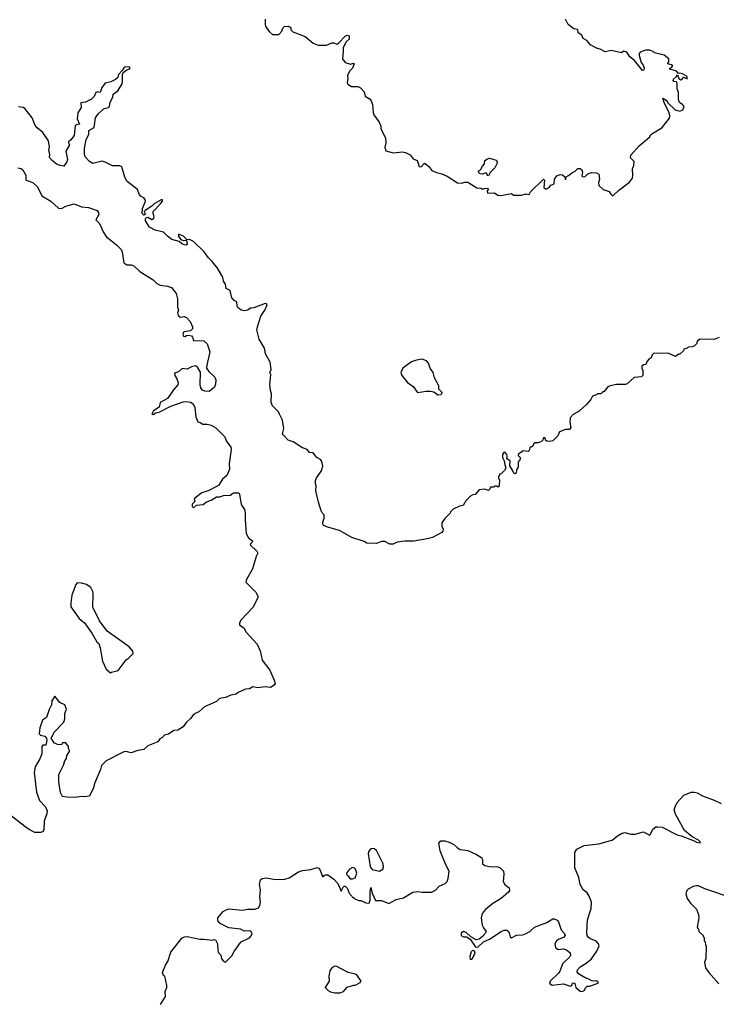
# Model space of a CAD drawing. Extents: x 1980017 to 2252640, y 74400 to 266395.
# Tile 186 of 256: x 2067482 to 2074187, y 242902 to 252381. Entities that reach past the tile are written whole.
import ezdxf

# ---------------------------------------------------------------- set-up
doc = ezdxf.new("R2010")
doc.units = 0

msp = doc.modelspace()

# ---------------------------------------------------------------- linework, layer by layer
at = {"layer": '0CON20XD'}
for points in [[(2069843.3, 252385), (2069843.9, 252333.9), (2069853.3, 252305), (2069885, 252263.3), (2069915, 252237.5), (2069975, 252240), (2070005, 252270), (2070015, 252300), (2070030, 252315), (2070065, 252320), (2070090, 252305), (2070090, 252285), (2070110, 252265), (2070228.3, 252218.3), (2070305, 252153.8), (2070355, 252136.7), (2070433.6, 252136.4), (2070485, 252157.5), (2070505, 252157.5), (2070533, 252147), (2070555, 252158.8), (2070615, 252224), (2070635, 252231.2), (2070653.3, 252225), (2070653.3, 252195), (2070625, 252168.8), (2070593.8, 252115), (2070596.7, 252075), (2070590, 252005), (2070615, 251970), (2070665, 251953.8), (2070695, 251962.5), (2070702.5, 251955), (2070686.7, 251915), (2070656.7, 251885), (2070637.5, 251845), (2070640, 251815), (2070632.5, 251775), (2070640.7, 251760.7), (2070675, 251737.5), (2070735, 251736.7), (2070762.5, 251725), (2070796.1, 251686.1), (2070806.7, 251645), (2070855, 251617.5), (2070862.5, 251605), (2070876.7, 251565), (2070883, 251487), (2070890, 251465), (2070942.5, 251395), (2070957.5, 251355), (2070957.5, 251335), (2071001.7, 251241.7), (2071007.5, 251195), (2070997.5, 251155), (2071005, 251120), (2071075, 251100), (2071165, 251108.8), (2071195, 251103.8), (2071239.5, 251079.5), (2071270.3, 251040.3), (2071306.8, 251026.8), (2071327.5, 250967.5), (2071345, 250966.2), (2071374, 250996), (2071385, 250996.2), (2071419.5, 250969.5), (2071450, 250930), (2071495, 250908.8), (2071545.8, 250895.8), (2071595, 250873.8), (2071695, 250810), (2071735, 250806.7), (2071765, 250816.2), (2071796.4, 250816.4), (2071883, 250763), (2071925, 250760), (2071935, 250750), (2071955, 250757.5), (2071988.3, 250758.3), (2071990, 250745), (2071980, 250735), (2071985, 250710), (2072053, 250713), (2072085, 250693.3), (2072115, 250687.5)], [(2072115, 250687.5), (2072215, 250706.7), (2072235, 250692.5), (2072313, 250693), (2072355, 250703.3), (2072385, 250700), (2072397.5, 250725), (2072525, 250846.7), (2072532.5, 250835), (2072527.5, 250765), (2072542, 250752), (2072557.3, 250752.7), (2072577.5, 250765), (2072595, 250787.5), (2072625, 250800), (2072630, 250845), (2072652.5, 250877.5), (2072685, 250890), (2072707, 250887), (2072728.3, 250868.3), (2072735, 250840), (2072741.7, 250868.3), (2072765, 250880), (2072795, 250908), (2072827.5, 250922.5), (2072855, 250948), (2072875, 250948), (2072893.8, 250935), (2072900, 250915), (2072893.3, 250875), (2072905, 250868.8), (2072925, 250872.5), (2072951.2, 250898.8), (2072985, 250910.8), (2073035, 250906), (2073057.5, 250895), (2073063.3, 250845), (2073053.3, 250815), (2073057.5, 250785), (2073097.5, 250747.5), (2073155, 250727.5), (2073171.7, 250701.7), (2073185, 250690), (2073195, 250690), (2073244.2, 250735.8), (2073352.7, 250817.3), (2073378.8, 250855), (2073383.8, 250885), (2073379.2, 250945), (2073392, 250978), (2073396.7, 251015), (2073362.3, 251052.3), (2073365, 251076.2), (2073445, 251166.7), (2073547.7, 251252.3), (2073557.5, 251275), (2073665.6, 251344.4), (2073737.4, 251432.6), (2073740.5, 251455), (2073734.6, 251485), (2073686, 251585), (2073673.8, 251626.2), (2073705, 251605.7), (2073721.4, 251581.4), (2073790, 251515), (2073835, 251500), (2073863.3, 251515), (2073877.5, 251545), (2073862.5, 251565), (2073833.3, 251585), (2073821.7, 251611.7), (2073821.7, 251681.7), (2073808.8, 251715), (2073811.2, 251771.2), (2073803.6, 251783.6), (2073776.7, 251786.7), (2073772, 251795), (2073775, 251810), (2073804.1, 251835.9), (2073815, 251850), (2073826.2, 251815), (2073845, 251803.8), (2073855.8, 251804.2), (2073875, 251827.5), (2073905, 251812.5), (2073907.5, 251835), (2073860.5, 251860.5), (2073835, 251866.7), (2073822.5, 251862.5), (2073802.5, 251885), (2073740, 251905), (2073740, 251915), (2073755, 251920), (2073767, 251937), (2073757, 251947), (2073720, 251955), (2073720, 251965), (2073730, 251975), (2073730, 252005), (2073685, 252040), (2073593, 252063), (2073580, 252075), (2073545, 252087.5), (2073505, 252087.5), (2073455, 252070), (2073443.6, 252056.4), (2073443.3, 252035), (2073465, 251970), (2073482.5, 251945), (2073492.5, 251915), (2073490, 251895), (2073475, 251893.3), (2073398.5, 251988.5), (2073355.8, 252025), (2073325, 252067.1), (2073293.3, 252076.7), (2073275, 252063.3), (2073175, 252086.2), (2073116.7, 252073.3), (2073067.7, 252097.7), (2073035, 252106.2), (2072975, 252140), (2072941.2, 252181.2), (2072905, 252200), (2072891.7, 252231.7), (2072856.7, 252255), (2072855, 252286.7), (2072815, 252293.3), (2072760, 252335), (2072735.8, 252385.8)], [(2072520.7, 248349.3), (2072517, 248333), (2072505, 248320), (2072471.7, 248308.3), (2072445, 248307.5), (2072430.7, 248299.3), (2072415, 248270), (2072405, 248270), (2072391.7, 248258.3), (2072387, 248233), (2072377, 248223), (2072328.3, 248231.7), (2072280, 248195), (2072280, 248185), (2072300, 248165), (2072300, 248155), (2072292.5, 248135), (2072280, 248125), (2072280, 248075), (2072263, 248047), (2072260, 248015), (2072251.7, 248008.3), (2072237.5, 248015), (2072225.9, 248045.9), (2072200.8, 248085), (2072204, 248135), (2072170, 248155), (2072174.4, 248175), (2072170.6, 248195), (2072155, 248215.6), (2072145, 248218.6), (2072137.4, 248212.6), (2072128.9, 248195), (2072130, 248165), (2072145.7, 248135.7), (2072150, 248100), (2072162.5, 248065), (2072148.3, 248041.7), (2072115, 248010), (2072100, 248005), (2072100, 247995), (2072090, 247985), (2072090, 247965), (2072100, 247955), (2072098.3, 247891.7), (2072085, 247880), (2072075, 247890), (2072055, 247890), (2072045, 247880), (2072015, 247880), (2072008.3, 247861.7), (2071995, 247850), (2071955, 247862.5), (2071903.3, 247856.7), (2071865, 247810), (2071843, 247807), (2071820, 247795), (2071775, 247750), (2071750, 247705), (2071715, 247697.5), (2071655, 247670), (2071630, 247645), (2071625, 247630), (2071575, 247580), (2071545, 247537.5), (2071544.2, 247505), (2071557.5, 247477.5), (2071554.1, 247455.9), (2071545, 247443.3), (2071455, 247397.5), (2071405, 247382.5), (2071275, 247360), (2071188.3, 247361.7), (2071115, 247350), (2071088.3, 247338.3), (2071075, 247332.5), (2071045, 247332.5), (2070995, 247357.5), (2070965, 247357.5), (2070915, 247340), (2070823, 247343), (2070797, 247357), (2070680, 247395), (2070560, 247465), (2070435, 247497.5), (2070402.5, 247515), (2070400, 247545), (2070413, 247583), (2070413.3, 247615), (2070393.3, 247635), (2070384.1, 247654.1), (2070358.8, 247735), (2070333.3, 247845), (2070336.7, 247895), (2070327.5, 247915), (2070327.5, 247945), (2070336.7, 247965), (2070391.2, 248045), (2070399.2, 248085), (2070388.8, 248128.8), (2070375.8, 248145.8), (2070342, 248165), (2070305, 248211.2), (2070270, 248215), (2070247.5, 248245), (2070205, 248260), (2070115, 248316.2), (2070065, 248333.8), (2070017.1, 248385), (2070012.2, 248395), (2070023.1, 248445), (2070012.2, 248525), (2069983.7, 248583.7), (2069972.2, 248605), (2069914.2, 248664.2), (2069901.1, 248695), (2069904.1, 248784.1), (2069895, 248810), (2069890, 248865), (2069900, 248965), (2069890, 248985), (2069903.8, 249015), (2069893.8, 249085), (2069847.1, 249165), (2069838.8, 249218.8), (2069788.2, 249305), (2069765.3, 249395), (2069769.3, 249425), (2069802.5, 249527.5), (2069840, 249585), (2069862.5, 249635), (2069857.5, 249645), (2069845, 249648), (2069735, 249606), (2069706.1, 249603.9), (2069673.6, 249583.6), (2069645, 249578), (2069612.5, 249585), (2069580.8, 249610.8), (2069573.8, 249625), (2069572.5, 249665), (2069547, 249677), (2069523.3, 249705), (2069507.5, 249775), (2069467.5, 249795), (2069463.8, 249835), (2069444.2, 249865), (2069437.5, 249902.5), (2069385, 249990.8), (2069335, 250054), (2069299.1, 250089.1), (2069258.9, 250145), (2069155, 250247.5), (2069115, 250266.2), (2069091.7, 250261.7), (2069058.3, 250298.3), (2069010, 250315), (2069011.2, 250295), (2069034, 250264), (2069055, 250256), (2069088.3, 250258.3), (2069093.3, 250216.7), (2069085, 250212), (2069067.5, 250215), (2069043.8, 250225), (2069017.3, 250247.3), (2068947.5, 250265), (2068905, 250296), (2068866.3, 250336.3), (2068785, 250356.2), (2068730.6, 250385), (2068693.3, 250445), (2068691.9, 250468.1), (2068702, 250478), (2068715, 250479.4), (2068755, 250459.1), (2068767.6, 250462.4), (2068775.9, 250485), (2068765.3, 250515), (2068767.3, 250535), (2068834.4, 250605), (2068855.5, 250635), (2068855, 250646.2), (2068845, 250648.6), (2068775, 250607.1), (2068755, 250586.5), (2068688, 250545), (2068680, 250535), (2068688, 250502), (2068675, 250498.8), (2068660.8, 250515), (2068662.2, 250565), (2068691.2, 250635), (2068689.5, 250649.5), (2068676.7, 250665), (2068649.5, 250679.5), (2068632.6, 250702.6), (2068615, 250746.7), (2068515, 250822.9), (2068493.6, 250865), (2068466, 250965), (2068445, 250973.3), (2068375, 250974.6), (2068305, 251010.4), (2068275, 251019.1), (2068185, 250997.8), (2068154.6, 251014.6), (2068112.3, 251062.3), (2068106.5, 251085), (2068106.2, 251145), (2068120.6, 251229.4), (2068146.4, 251275), (2068146.1, 251313.9), (2068196.9, 251345), (2068212.5, 251435), (2068240.6, 251479.4), (2068293.8, 251526.2), (2068336.7, 251535), (2068346, 251545), (2068351.2, 251588.8), (2068377.5, 251635), (2068382.5, 251665), (2068425, 251696.2), (2068466.7, 251765), (2068472.5, 251785), (2068470, 251855), (2068476.4, 251873.6), (2068511.7, 251898.3), (2068536.7, 251905), (2068545.9, 251915.9), (2068536.4, 251926.4), (2068495, 251923.3), (2068485, 251916.7), (2068468.8, 251891.2), (2068432, 251855), (2068426.7, 251825), (2068405, 251806.2), (2068358, 251782), (2068305, 251770), (2068273, 251727), (2068255, 251680), (2068235, 251687.5), (2068215, 251678.8), (2068198.3, 251641.7), (2068173.8, 251615), (2068115, 251585.8), (2068070.5, 251579.5), (2068074.2, 251535.8), (2068042, 251485), (2068033.3, 251426.7), (2068056.1, 251373.9), (2068025, 251367.5), (2068015, 251358.8), (2068004.4, 251265), (2067975, 251223.3), (2067952.5, 251205), (2067950, 251195), (2067962.5, 251175), (2067926.2, 251115), (2067942, 251035), (2067935, 251012.5), (2067905, 250970), (2067871.7, 250978.3), (2067835, 250991.2), (2067793.3, 251025), (2067770, 251055), (2067773.3, 251085), (2067762.2, 251125), (2067769.4, 251155), (2067759.2, 251215), (2067705.9, 251295.9), (2067649.1, 251339.1), (2067631.6, 251361.6), (2067601.8, 251435), (2067531.9, 251525), (2067515, 251537.5), (2067471.5, 251541.5)], [(2071995, 250877.5), (2071985, 250882.5), (2071979.5, 250899.5), (2071966.1, 250906.1), (2071935, 250894.2), (2071915, 250896.7), (2071897.5, 250915), (2071897.5, 250925), (2071917.5, 250935), (2071935, 250970), (2071957, 250993), (2071960, 251025), (2071985, 251042.5), (2072005, 251046.7), (2072068.3, 251028.3), (2072080, 251005), (2072056.7, 250955), (2072010.6, 250909.4), (2071995, 250877.5)], [(2067465, 250954.5), (2067495, 250949.2), (2067512.5, 250935), (2067542.2, 250885), (2067541.2, 250835), (2067577.5, 250827.5), (2067610.6, 250810.6), (2067653.5, 250773.5), (2067695, 250684.5), (2067780, 250635), (2067855, 250566), (2067882.5, 250565), (2067925, 250586.7), (2068005, 250607.1), (2068075, 250580.6), (2068145, 250573.1), (2068225.8, 250545), (2068240.6, 250525), (2068242.9, 250505), (2068213.3, 250455), (2068248.9, 250418.9), (2068285, 250340), (2068313.1, 250295), (2068414.6, 250214.6), (2068457.4, 250167.4), (2068466.9, 250145), (2068485, 250042), (2068511.9, 250021.9), (2068555, 250022.5), (2068581.1, 250011.1), (2068636.8, 249956.8), (2068765, 249877.3), (2068803.1, 249843.1), (2068835, 249825.9), (2068905, 249816.7), (2068942.6, 249802.6), (2068986.6, 249746.6), (2069001.1, 249695), (2068999.2, 249615), (2069010, 249585), (2069001.2, 249555), (2069008.8, 249528.8), (2069025, 249518.8), (2069065, 249524), (2069088.8, 249515), (2069123.3, 249475), (2069146.2, 249425), (2069146.1, 249403.9), (2069125, 249386.7), (2069062.5, 249375), (2069053.3, 249355), (2069060, 249335), (2069075, 249332.5), (2069088.3, 249341.7), (2069105, 249343.3), (2069135, 249336.7), (2069146.2, 249325), (2069155, 249292.5), (2069255, 249288.6), (2069285, 249259.2), (2069312.7, 249185), (2069281.8, 249055), (2069280.6, 249025), (2069303.3, 248993.3), (2069361.1, 248941.1), (2069368.9, 248915), (2069366.6, 248873.4), (2069356, 248845), (2069305, 248801.2), (2069265, 248804), (2069240, 248815), (2069225.8, 248835.8), (2069217.5, 248865), (2069223.3, 248986.7)], [(2074215, 249322.5), (2074165, 249302.5), (2074033, 249307), (2074005, 249290), (2073995, 249260), (2073978.3, 249241.7), (2073955, 249232.5), (2073915, 249230), (2073905, 249220), (2073875, 249210), (2073870, 249195), (2073835, 249160), (2073825, 249160), (2073795, 249140), (2073725, 249170), (2073615, 249167.5), (2073595, 249172.5), (2073581.7, 249168.3), (2073570, 249155), (2073560, 249125), (2073540, 249115), (2073520, 249095), (2073508.3, 249061.7), (2073485, 249060), (2073470, 249045), (2073470, 249025), (2073480, 249005), (2073480, 248955), (2073468.3, 248941.7), (2073395, 248937.5), (2073330, 248875), (2073311.7, 248868.3), (2073225, 248870), (2073165, 248857.5), (2073143.6, 248846.4), (2073105, 248800), (2073095, 248800), (2073075, 248780), (2073045, 248780), (2073035, 248770), (2072995, 248757.5), (2072980, 248725), (2072939.3, 248680.7), (2072866.4, 248613.6), (2072810.7, 248579.3), (2072781.7, 248548.3), (2072776, 248505), (2072785.8, 248455), (2072775, 248436.7), (2072735, 248436.7), (2072677.7, 248412.3), (2072660, 248375), (2072615, 248326.7), (2072585, 248320), (2072555, 248322.5), (2072543, 248333), (2072540, 248355), (2072525, 248356.2), (2072520.7, 248349.3)], [(2071505, 248770), (2071535, 248773.8), (2071548.8, 248785), (2071546.2, 248795), (2071517.5, 248825), (2071517.5, 248855), (2071474.2, 248934.2), (2071461.2, 248985), (2071433.8, 249025), (2071417.5, 249075), (2071396.1, 249096.1), (2071355, 249113.3), (2071300, 249105), (2071251.7, 249088.3), (2071170, 249025), (2071150, 248985), (2071161.2, 248955), (2071215, 248888.8), (2071269.7, 248849.7), (2071311.7, 248791.7), (2071395, 248806), (2071435, 248806.7), (2071468.3, 248798.3), (2071505, 248770)], [(2069223.3, 248986.7), (2069192, 249035), (2069175, 249050), (2069135, 249038.1), (2069095, 249015.8), (2069045, 249024), (2069009.7, 248990.3), (2068970.7, 248979.3), (2068973.8, 248955), (2068994.2, 248924.2), (2069007, 248887), (2069004, 248865), (2068961.9, 248818.1), (2068904.5, 248735.5), (2068834.2, 248695.8), (2068825, 248650), (2068770, 248615), (2068752.5, 248585), (2068765, 248580), (2068793.3, 248596.7), (2068825, 248602.5), (2068935, 248660.6), (2069055, 248702.5), (2069085, 248705.8), (2069125, 248698), (2069151.7, 248681.7), (2069167.6, 248647.6), (2069177, 248557), (2069195, 248510), (2069220, 248505), (2069245, 248487.5), (2069285, 248486.7), (2069325, 248477.5), (2069371.2, 248451.2), (2069456.7, 248366.7), (2069468.1, 248328.1), (2069514.2, 248265), (2069518.6, 248245), (2069497.1, 248105), (2069502.5, 248055), (2069475, 247992.5), (2069435, 247958), (2069395, 247898), (2069295, 247846.9), (2069235, 247825.7), (2069166.7, 247775), (2069160, 247765), (2069167, 247743), (2069143.3, 247716.7), (2069143.3, 247693.3), (2069155, 247683.3), (2069185, 247707.5), (2069247.5, 247715), (2069280.3, 247739.7), (2069325.7, 247754.3), (2069375, 247789.2), (2069410.7, 247789.3), (2069445, 247800), (2069515, 247802.5), (2069520, 247815), (2069540, 247825), (2069590, 247825), (2069596.9, 247815), (2069614.5, 247715), (2069644.6, 247665), (2069652.3, 247635), (2069650.5, 247565), (2069660.6, 247435), (2069685, 247393.8), (2069722, 247365), (2069719.7, 247350.3), (2069703.3, 247335), (2069701.2, 247325), (2069763.8, 247265), (2069773.3, 247245), (2069757.7, 247212.3), (2069724, 247096), (2069661.2, 246985), (2069657, 246967), (2069755, 246870), (2069772.5, 246835), (2069773.3, 246815), (2069726.1, 246723.9), (2069612.5, 246605), (2069597.5, 246575), (2069597.5, 246555), (2069642.5, 246525), (2069657, 246487), (2069768.3, 246368.3), (2069796.2, 246305), (2069816.1, 246216.1), (2069888.3, 246118.3), (2069931.7, 246021.7), (2069939.3, 245990.7), (2069932.5, 245975), (2069895, 245953.3), (2069845, 245960), (2069775, 245950), (2069725, 245960), (2069695, 245940), (2069655, 245936.7), (2069585, 245903.3), (2069565, 245886.7), (2069515, 245880), (2069463, 245857), (2069405, 245847.5), (2069375, 245817.5), (2069260, 245765), (2069205, 245717.5), (2069157.5, 245695), (2069126.4, 245653.6), (2069082.5, 245615), (2069055, 245572.5), (2069005, 245542.5), (2068965, 245537.5), (2068915, 245503.8), (2068876.4, 245493.6), (2068850.7, 245469.3), (2068830.5, 245459.5), (2068810.7, 245429.3), (2068715, 245390), (2068676, 245354), (2068620, 245345), (2068555, 245323.3), (2068505, 245336.2), (2068485, 245334), (2068313.8, 245245), (2068269.4, 245200.6), (2068258.3, 245161.7), (2068201.2, 245028.8), (2068192, 244985), (2068153.6, 244906.4), (2068105, 244898.8), (2068075, 244904), (2068015, 244893.8), (2067935, 244896), (2067895, 244903.8), (2067872.9, 244942.9), (2067858.8, 245045), (2067859.4, 245115), (2067903.8, 245206.2), (2067915, 245246.2), (2067931.7, 245268.3), (2067935, 245297.5), (2067960, 245335), (2067960, 245345), (2067950, 245365), (2067950, 245385), (2067925, 245420), (2067895, 245420), (2067885, 245400), (2067845, 245403.8), (2067815, 245420), (2067783, 245463), (2067816.2, 245525), (2067905, 245620), (2067915, 245650), (2067917, 245703), (2067931.2, 245745), (2067917.5, 245785), (2067867, 245807), (2067818.3, 245868.3), (2067792.5, 245825), (2067787.5, 245785), (2067765, 245740), (2067740, 245665), (2067702.7, 245637.3), (2067676.7, 245565), (2067667.5, 245505), (2067682.7, 245492.7), (2067722.3, 245482.3), (2067740, 245465), (2067743.3, 245445), (2067733, 245397), (2067705, 245396.7), (2067693.3, 245385), (2067693.3, 245315), (2067676.7, 245265), (2067630.5, 245189.5), (2067622, 245135), (2067642.5, 244945), (2067673.9, 244863.9), (2067730, 244805), (2067746.2, 244765), (2067742, 244735), (2067718, 244665), (2067713.8, 244585), (2067707.5, 244565), (2067685, 244556.7), (2067627, 244557), (2067573.9, 244583.9), (2067530, 244615), (2067355, 244752.5)], [(2068355, 246092.5), (2068365, 246100), (2068430, 246115), (2068505, 246220), (2068525, 246230), (2068575, 246280), (2068571.7, 246301.7), (2068535, 246342.5), (2068322.5, 246495), (2068250, 246595), (2068186.7, 246725), (2068190, 246855), (2068186.4, 246876.4), (2068167.5, 246915), (2068125, 246942.5), (2068075, 246957.5), (2068035, 246960), (2068022.5, 246945), (2067985, 246840), (2067973.6, 246763.6), (2067975, 246730), (2068055, 246617.5), (2068106.7, 246575), (2068176.7, 246475), (2068225, 246392.5), (2068242.5, 246375), (2068256.7, 246335), (2068277.5, 246205), (2068315, 246130), (2068355, 246092.5)], [(2069461.7, 243808.3), (2069495, 243821.2), (2069625, 243810), (2069675, 243820), (2069745, 243818), (2069779.5, 243830.5), (2069793.8, 243855), (2069800, 243885), (2069794, 243935), (2069800, 244005), (2069789.2, 244055), (2069800.5, 244099.5), (2069816.4, 244113.6), (2069855, 244120), (2069945, 244104.2), (2070035, 244107.5), (2070075, 244121.4), (2070165, 244178.9), (2070205, 244190), (2070285, 244200), (2070345, 244218), (2070361.7, 244211.7), (2070370.2, 244200.2), (2070395, 244132.5), (2070405, 244132.5), (2070414.1, 244145.9), (2070425, 244150), (2070449.3, 244149.3), (2070506.4, 244106.4), (2070542.5, 244065), (2070575, 243992.5), (2070595, 244030), (2070605, 244040), (2070615, 244040), (2070638.3, 244018.3), (2070651.7, 243971.7), (2070680, 243945), (2070685, 243930), (2070695, 243930), (2070708.3, 243918.3), (2070745, 243903.3), (2070765, 243902.5), (2070815, 243880), (2070845, 243877.5), (2070855.7, 243905), (2070854, 243985), (2070863, 244027), (2070873.8, 243973.8), (2070905, 243902.5), (2070965, 243902.5), (2071035, 243872.5), (2071105, 243910), (2071175, 243927.5), (2071265, 243982.5), (2071315, 243990), (2071355, 243982), (2071445, 243981.2), (2071485, 244001.2), (2071520, 244040), (2071577.5, 244065), (2071596.7, 244085), (2071607.5, 244115), (2071616.7, 244185), (2071583.8, 244245), (2071530.2, 244380.2), (2071515.7, 244455), (2071535, 244476.7), (2071575, 244476.1), (2071614.7, 244464.8), (2071660.2, 244440.2), (2071695, 244408.1), (2071722.2, 244392.2), (2071795, 244382.9), (2071879.2, 244345), (2071925.7, 244315), (2071935.7, 244295), (2071937.5, 244255), (2071957.4, 244237.4), (2072005, 244227.8), (2072083.6, 244226.4), (2072107.3, 244217.3), (2072138.8, 244185), (2072142.5, 244155), (2072135.7, 244085), (2072152, 244055), (2072193.3, 244025), (2072196.4, 243996.4), (2072191.2, 243985), (2072115, 243922.5), (2072035, 243872), (2071966, 243815), (2071934.5, 243775.5), (2071924.2, 243735), (2071932, 243665), (2071945, 243637.5), (2071972.5, 243605), (2071963.3, 243585), (2071935, 243554), (2071905, 243530), (2071874, 243524), (2071823.3, 243553.3), (2071780, 243595), (2071755, 243602.5), (2071731.7, 243588.3), (2071732.5, 243565), (2071753.6, 243553.6), (2071781.7, 243551.7), (2071819.3, 243529.3), (2071865, 243457.5), (2071875, 243451.2), (2071895, 243456), (2071945, 243502.9), (2072005, 243529.2), (2072117.5, 243605), (2072145, 243616.7), (2072170, 243615), (2072183, 243603), (2072191.7, 243591.7), (2072201.7, 243551.7), (2072215, 243542.5), (2072263, 243567), (2072325, 243570), (2072356.4, 243583.6), (2072392.5, 243605), (2072435.8, 243644.2), (2072555, 243688.8), (2072615, 243723.8), (2072625, 243726.2), (2072655, 243713.8), (2072667.5, 243695), (2072695, 243620), (2072726.7, 243585), (2072733.3, 243565), (2072717.5, 243545), (2072675, 243531.2), (2072648.8, 243515), (2072634.2, 243485), (2072638.3, 243448.3), (2072665, 243428.8), (2072715, 243435.6), (2072745, 243427.5), (2072779.4, 243399.4), (2072784.3, 243375), (2072774.4, 243355), (2072705, 243290.6), (2072682.5, 243227.5), (2072666.9, 243203.1), (2072587.5, 243125), (2072580, 243105), (2072607, 243087), (2072715, 243100), (2072783.6, 243076.4), (2072796.2, 243083.8), (2072801.2, 243105), (2072815, 243110), (2072825, 243102.5), (2072834.1, 243064.1), (2072875, 243030), (2072895, 243026.7), (2072913.9, 243036.1), (2072930, 243065), (2072943.9, 243076.1), (2072965, 243077.5), (2073050, 243105), (2073050, 243115), (2073035, 243127.5), (2072995, 243126.7), (2072955, 243148.8), (2072926.1, 243156.1), (2072860, 243195), (2072846.7, 243215), (2072851.2, 243235), (2072876.2, 243263.8), (2072935, 243298.8), (2072985, 243338.8), (2073037.1, 243415), (2073060, 243465), (2073052.5, 243485), (2073029.1, 243509.1), (2072975, 243532.9), (2072956.4, 243546.4), (2072944.4, 243565), (2072940.4, 243595), (2072948.6, 243715), (2072982.5, 243825), (2072986.7, 243885), (2072962.5, 243945), (2072942.5, 243975), (2072906.7, 244005), (2072875.6, 244055.6), (2072865, 244123.3), (2072825.7, 244215), (2072825.6, 244365), (2072845, 244395.8), (2072915, 244430.6), (2073055, 244446.9), (2073160, 244475), (2073185, 244484.2), (2073235, 244524.2), (2073275, 244547.1), (2073305, 244556.9), (2073365, 244540.6), (2073405, 244540), (2073485, 244562), (2073545, 244530), (2073555, 244540), (2073575, 244588), (2073605, 244610), (2073625, 244612.5), (2073665, 244607.5), (2073810, 244535), (2073849.2, 244525), (2073975.3, 244475.3), (2073995, 244462.5), (2074031.7, 244458.3), (2074033.8, 244465), (2074015, 244482.7), (2073953.8, 244513.8), (2073880, 244575), (2073794.4, 244734.4), (2073781.9, 244775), (2073789.6, 244805), (2073811.2, 244845), (2073875, 244916.8), (2073945.2, 244945.2), (2073975, 244946.3), (2074002.6, 244937.4), (2074055, 244908.8), (2074167.8, 244867.8), (2074235, 244834.5)], [(2070945, 244184.4), (2070975.8, 244205), (2070983.8, 244225), (2070980, 244255), (2070915, 244383.3), (2070895, 244398.8), (2070875, 244403.3), (2070860.5, 244399.5), (2070842.1, 244377.9), (2070836.9, 244355), (2070856, 244225), (2070875, 244198.8), (2070945, 244184.4)], [(2070685, 244110), (2070709.3, 244120.7), (2070726.2, 244165), (2070714, 244205), (2070705, 244214), (2070685, 244218.1), (2070656.2, 244205), (2070627.5, 244165), (2070630, 244145), (2070650, 244135), (2070650, 244125), (2070661.7, 244111.7), (2070685, 244110)], [(2074295, 243940), (2074125, 243997.5), (2074075, 244013.3), (2074015, 244042.5), (2073995, 244042.5), (2073965, 244036.7), (2073915, 244010), (2073903, 243997), (2073892.5, 243965), (2073905, 243920), (2073937.5, 243875), (2073995, 243820), (2074016.4, 243766.4), (2074020, 243735), (2074002.5, 243645), (2074020, 243615), (2074020, 243605), (2074060, 243565), (2074060, 243555), (2074070, 243545), (2074070, 243515), (2074080, 243505), (2074083, 243473), (2074090, 243465), (2074087.5, 243345), (2074073.3, 243305), (2074082.5, 243255), (2074115, 243207.5), (2074210.5, 243100.5)], [(2068838.3, 242901.7), (2068883.6, 242976.4), (2068883.3, 243025), (2068897.5, 243065), (2068897.5, 243085), (2068877.5, 243175), (2068865, 243180), (2068855, 243210), (2068885, 243280), (2068907.5, 243315), (2068936.7, 243405), (2069040.9, 243539.1), (2069067.7, 243552.3), (2069095, 243556), (2069215, 243528), (2069255, 243531.2), (2069335, 243520), (2069352.5, 243527.5), (2069365, 243522.5), (2069386.2, 243485), (2069387.5, 243425), (2069393.3, 243405), (2069416.2, 243376.2), (2069423.3, 243345), (2069437.5, 243325), (2069455, 243312.5), (2069465, 243312.5), (2069528.3, 243371.7), (2069546.7, 243415), (2069566.7, 243435), (2069596.7, 243485), (2069615, 243503.3), (2069695, 243543.3), (2069708.8, 243561.2), (2069718.8, 243585), (2069705, 243606.7), (2069685, 243611.2), (2069645, 243607.5), (2069606.4, 243626.4), (2069495, 243637.5), (2069410.7, 243680.7), (2069390, 243705), (2069387.5, 243735), (2069440, 243795), (2069461.7, 243808.3)], [(2071822.5, 243332.5), (2071817.5, 243365), (2071830.5, 243409.5), (2071845, 243423.3), (2071857.5, 243417.5), (2071862.9, 243395), (2071835, 243333.8), (2071822.5, 243332.5)], [(2070515, 243012.5), (2070565, 243013.3), (2070597.5, 243025), (2070635, 243067.5), (2070693.6, 243086.4), (2070715, 243087.5), (2070758.3, 243111.7), (2070767.5, 243125), (2070726.7, 243185), (2070715, 243193.3), (2070645, 243210), (2070535, 243266), (2070515, 243270), (2070486.7, 243255), (2070467.5, 243225), (2070457.5, 243175), (2070460, 243125), (2070423.6, 243063.6), (2070450, 243035), (2070473.6, 243023.6), (2070515, 243012.5)]]:
    msp.add_lwpolyline(points, dxfattribs=at)

doc.saveas('drawing.dxf')
